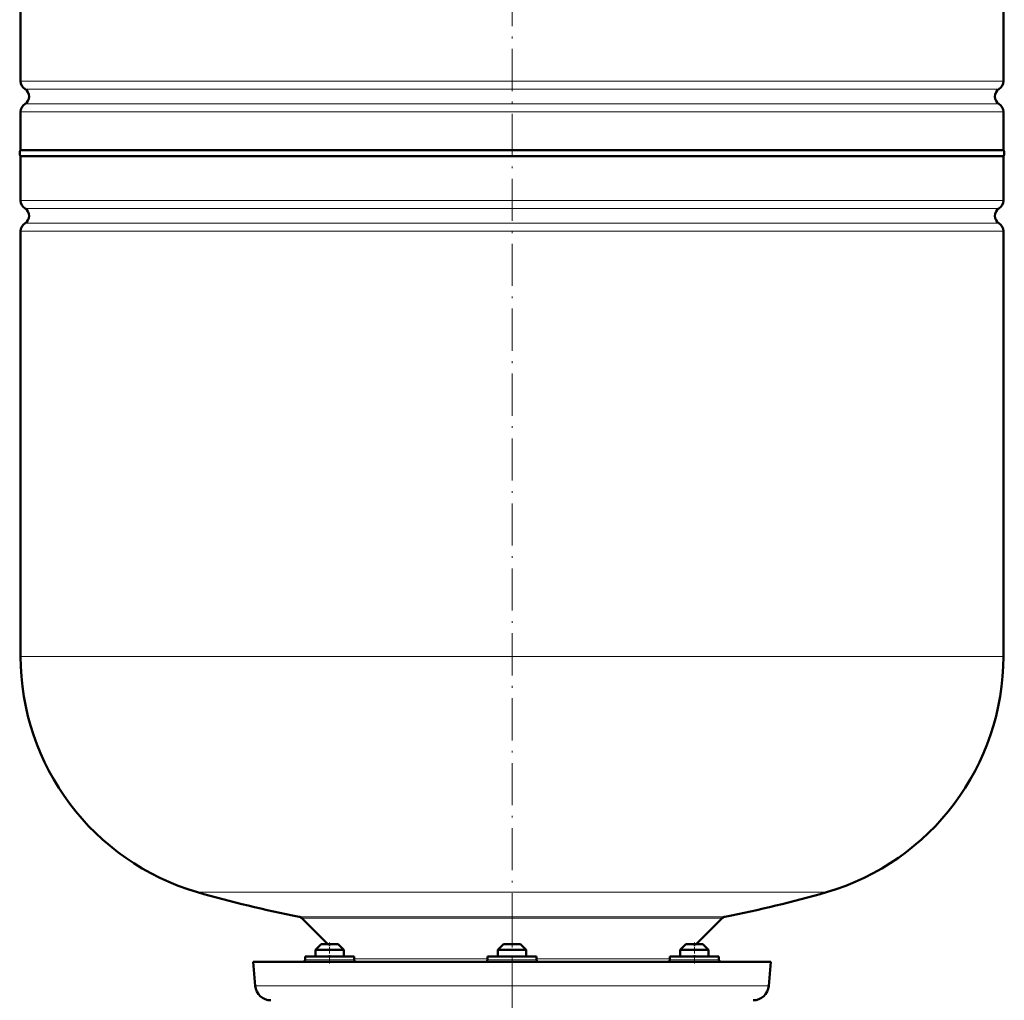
# Model space of a CAD drawing. Extents: x -1768 to 2122, y -1729 to 686.
# Tile 7 of 71: x -962 to -681, y -82 to 197. Entities that reach past the tile are written whole.
import ezdxf

# ---------------------------------------------------------------- set-up
doc = ezdxf.new("R2010")
doc.units = 0
doc.linetypes.add('DASHDOT', pattern=[18.5, 12, -3, 0.5, -3])

msp = doc.modelspace()

# ---------------------------------------------------------------- linework, layer by layer
at = {"color": 7, "linetype": 'DASHDOT', "lineweight": 18}
for p, q in [((-821.49, 411), (-821.49, -93.29)), ((-821.49, -54.44), (-821.49, -100.23))]:
    msp.add_line(p, q, dxfattribs=at)
at = {"color": 7, "lineweight": 50}
for p, q in [((-961.49, 179.82), (-961.49, 301.78)), ((-681.49, 179.82), (-681.49, 301.78)), ((-961.49, 160.14), (-961.49, 171.06)), ((-681.49, 160.14), (-681.49, 171.06)), ((-961.49, 160.14), (-821.49, 160.14)), ((-821.49, 160.14), (-681.49, 160.14)), ((-681.49, 158.44), (-961.49, 158.44)), ((-961.49, 145.82), (-961.49, 158.44)), ((-681.49, 158.44), (-681.49, 145.82)), ((-961.49, 15.94), (-961.49, 137.06)), ((-681.49, 137.06), (-681.49, 15.94)), ((-873.99, -66.06), (-881.38, -58.67)), ((-761.6, -58.67), (-768.99, -66.06)), ((-875.85, -66.06), (-877.45, -67.66)), ((-871.37, -66.06), (-875.85, -66.06)), ((-871.05, -66.06), (-871.37, -66.06)), ((-871.05, -66.06), (-869.45, -67.66)), ((-823.89, -66.06), (-825.49, -67.66)), ((-823.57, -66.06), (-823.89, -66.06)), ((-819.09, -66.06), (-823.57, -66.06)), ((-819.09, -66.06), (-817.49, -67.66)), ((-771.93, -66.06), (-773.53, -67.66)), ((-769.53, -66.06), (-771.93, -66.06)), ((-767.13, -66.06), (-769.53, -66.06)), ((-767.13, -66.06), (-765.53, -67.66)), ((-879.51, -69.56), (-880.45, -69.56)), ((-880.45, -70.56), (-880.45, -69.56)), ((-866.45, -69.56), (-879.51, -69.56)), ((-869.99, -67.66), (-877.45, -67.66)), ((-877.45, -69.56), (-877.45, -67.66)), ((-869.45, -67.66), (-869.99, -67.66)), ((-869.45, -69.56), (-869.45, -67.66)), ((-866.45, -70.56), (-866.45, -69.56)), ((-821.49, -69.56), (-828.49, -69.56)), ((-828.49, -70.56), (-828.49, -69.56)), ((-824.95, -67.66), (-825.49, -67.66)), ((-825.49, -69.56), (-825.49, -67.66)), ((-817.49, -67.66), (-824.95, -67.66)), ((-814.49, -69.56), (-821.49, -69.56)), ((-817.49, -69.56), (-817.49, -67.66)), ((-814.49, -70.56), (-814.49, -69.56)), ((-763.47, -69.56), (-776.53, -69.56)), ((-776.53, -70.56), (-776.53, -69.56)), ((-769.53, -67.66), (-773.53, -67.66)), ((-773.53, -69.56), (-773.53, -67.66)), ((-765.53, -67.66), (-769.53, -67.66)), ((-765.53, -69.56), (-765.53, -67.66)), ((-765.53, -69.56), (-765.53, -67.66)), ((-762.53, -69.56), (-763.47, -69.56)), ((-762.53, -69.56), (-762.53, -70.56)), ((-762.53, -70.56), (-762.53, -69.56)), ((-895.24, -71.06), (-821.49, -71.06)), ((-894.64, -77.95), (-895.24, -71.06)), ((-877.45, -71.06), (-875.45, -71.06)), ((-875.45, -71.06), (-871.45, -71.06)), ((-825.49, -71.06), (-818.03, -71.06)), ((-824.95, -71.06), (-819.49, -71.06)), ((-821.49, -71.06), (-747.74, -71.06)), ((-771.53, -71.06), (-773.53, -71.06)), ((-769.53, -71.06), (-765.53, -71.06)), ((-769.53, -71.06), (-767.53, -71.06)), ((-767.53, -71.06), (-765.53, -71.06)), ((-747.74, -71.06), (-748.34, -77.95))]:
    msp.add_line(p, q, dxfattribs=at)
at = {"color": 7, "lineweight": 18}
for p, q in [((-961.49, 179.82), (-821.49, 179.82)), ((-821.49, 179.82), (-681.49, 179.82)), ((-821.49, 177.54), (-960.24, 177.54)), ((-682.74, 177.54), (-821.49, 177.54)), ((-960.24, 173.33), (-821.49, 173.33)), ((-821.49, 173.33), (-682.74, 173.33)), ((-821.49, 171.06), (-961.49, 171.06)), ((-681.49, 171.06), (-821.49, 171.06)), ((-961.49, 145.82), (-681.49, 145.82)), ((-960.24, 143.54), (-682.74, 143.54)), ((-960.24, 139.33), (-682.74, 139.33)), ((-681.49, 137.06), (-961.49, 137.06)), ((-961.49, 15.94), (-681.49, 15.94)), ((-911.09, -51.26), (-821.49, -51.26)), ((-821.49, -51.26), (-731.89, -51.26)), ((-821.49, -58.26), (-882.16, -58.26)), ((-881.38, -58.67), (-761.6, -58.67)), ((-760.82, -58.26), (-821.49, -58.26)), ((-880.45, -70.56), (-879.51, -70.56)), ((-879.51, -70.56), (-866.45, -70.56)), ((-866.45, -70.27), (-828.49, -70.27)), ((-828.49, -70.56), (-821.49, -70.56)), ((-821.49, -70.56), (-814.49, -70.56)), ((-814.49, -70.27), (-776.53, -70.27)), ((-776.53, -70.56), (-763.47, -70.56)), ((-763.47, -70.56), (-762.53, -70.56)), ((-894.64, -77.95), (-821.49, -77.95)), ((-821.49, -77.95), (-748.34, -77.95))]:
    msp.add_line(p, q, dxfattribs=at)
at = {"color": 7, "linetype": 'DASHDOT', "lineweight": 18, "ltscale": 0.15}
for p, q in [((-873.45, -71.56), (-873.45, -65.56)), ((-769.53, -71.56), (-769.53, -65.56))]:
    msp.add_line(p, q, dxfattribs=at)
at = {"color": 7, "lineweight": 50}
for centre, radius, start, end in [((-958.79, 179.82), 2.7, 180, 237.421), ((-684.19, 179.82), 2.7, 302.579, 360), ((-961.59, 175.44), 2.5, 302.579, 57.421), ((-681.39, 175.44), 2.5, 122.579, 237.421), ((-958.79, 171.06), 2.7, 122.579, 180), ((-684.19, 171.06), 2.7, 0, 57.421), ((-960.29, 159.29), 1.47, 144.7356, 215.2644), ((-682.69, 159.29), 1.47, 324.7356, 35.2644), ((-958.79, 145.82), 2.7, 180, 237.421), ((-961.59, 141.44), 2.5, 302.579, 57.421), ((-681.39, 141.44), 2.5, 122.579, 237.421), ((-684.19, 145.82), 2.7, 302.579, 360), ((-958.79, 137.06), 2.7, 122.579, 180), ((-684.19, 137.06), 2.7, 0, 57.421), ((-891.49, 15.94), 70, 180, 253.7398), ((-751.49, 15.94), 70, 286.2602, 360), ((-821.49, 255.94), 320, 253.7398, 259.0714), ((-821.49, 255.94), 320, 280.9286, 286.2602), ((-882.44, -59.73), 1.5, 45, 79.0714), ((-760.54, -59.73), 1.5, 100.9286, 135), ((-880.95, -70.56), 0.5, 270, 360), ((-865.95, -70.56), 0.5, 180, 270), ((-828.99, -70.56), 0.5, 270, 360), ((-813.99, -70.56), 0.5, 180, 270), ((-777.03, -70.56), 0.5, 270, 360), ((-762.03, -70.56), 0.5, 180, 270), ((-890.16, -77.56), 4.5, 185, 270), ((-752.82, -77.56), 4.5, 270, 355)]:
    msp.add_arc(centre, radius, start, end, dxfattribs=at)

doc.saveas('drawing.dxf')
